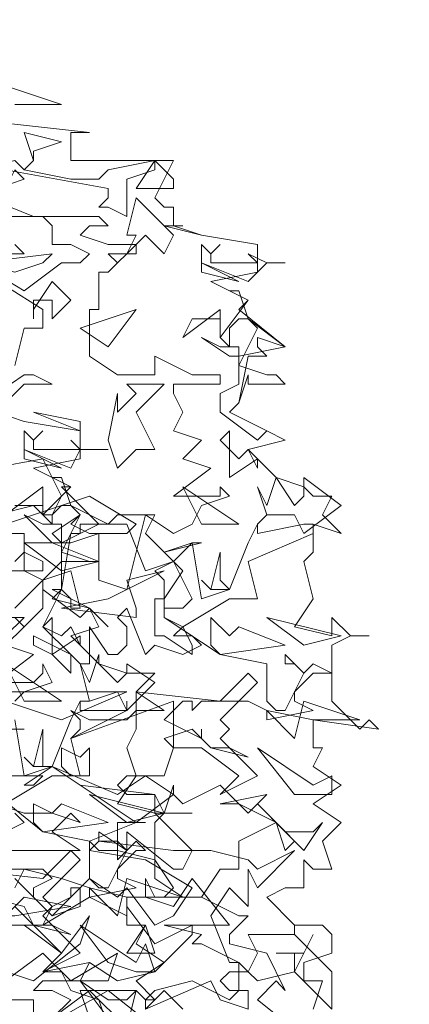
# Model space of a CAD drawing. Header units: millimetres. Extents: x 4234 to 4704, y 1542 to 2004.
# Tile 200 of 256: x 4429.34 to 4433.5, y 1919.63 to 1930.13. Entities that reach past the tile are written whole.
import ezdxf

# ---------------------------------------------------------------- set-up
doc = ezdxf.new("R2010")
doc.units = ezdxf.units.MM
doc.linetypes.add('DASHED', pattern=[19.05, 12.7, -6.35])
doc.layers.add('BOD', color=40, linetype='Continuous')
doc.layers.add('DIMENSIONS', color=7, linetype='Continuous')

# ---------------------------------------------------------------- blocks, each defined once
blk = doc.blocks.new('A$Cf9015526')
at = {"color": 116, "lineweight": 0, "true_color": 0x136734}
for points in [[(1.9098, 3.5309), (2.0431, 3.4865), (1.932, 3.4865)], [(1.9098, 3.4421), (2.1097, 3.4199), (2.0875, 3.4199), (2.0653, 3.4199), (2.0653, 3.3533), (2.3095, 3.3533), (2.2651, 3.2645), (2.2873, 3.2423), (2.3095, 3.2423), (2.3095, 3.1978), (2.2873, 3.1978), (2.3762, 3.1756), (2.5094, 3.1534), (2.5094, 3.0868), (2.3984, 3.0646), (2.4872, 3.0202), (2.465, 2.998), (2.576, 2.9091), (2.465, 2.8869), (2.465, 2.8647), (2.5316, 2.8425), (2.5538, 2.8425), (2.576, 2.8203), (2.4872, 2.8203), (2.4872, 2.8425), (2.465, 2.7759), (2.4428, 2.7537), (2.5316, 2.7093), (2.576, 2.6871), (2.4872, 2.6649), (2.5538, 2.5982), (2.6204, 2.576), (2.6427, 2.5538), (2.6871, 2.5538), (2.6649, 2.5094), (2.7093, 2.465), (2.6427, 2.4872), (2.6427, 2.4206), (2.6204, 2.3984), (2.6427, 2.3095), (2.5982, 2.2429), (2.6871, 2.2207), (2.6871, 2.2651), (2.7315, 2.2207), (2.7759, 2.2207), (2.7315, 2.2207), (2.6871, 2.1985), (2.6871, 2.0653), (2.7537, 1.9986), (2.7759, 2.0209), (2.7981, 1.9986), (2.6427, 2.0209), (2.6427, 1.9542), (2.6649, 1.9542), (2.6427, 1.9098), (2.7093, 1.8654), (2.6427, 1.821), (2.7093, 1.7766), (2.6649, 1.7322), (2.6871, 1.6655), (2.6427, 1.6655), (2.6204, 1.6877), (2.6204, 1.6211), (2.5982, 1.6211), (2.576, 1.6211), (2.5316, 1.5989), (2.5982, 1.5323), (2.6649, 1.5323), (2.6871, 1.5101), (2.6871, 1.4657), (2.6204, 1.4435), (2.6204, 1.4213), (2.6204, 1.3991), (2.6649, 1.3991), (2.6427, 1.3324)], [(1.932, 3.1534), (1.9542, 3.1312), (1.8654, 3.1312)], [(1.8432, 3.109), (1.9542, 3.0424), (2.0431, 3.109), (2.0875, 3.109), (2.1097, 3.1312), (2.0653, 3.1534), (2.0209, 3.1534), (2.0209, 3.1978), (1.9986, 3.22), (1.9542, 3.22), (2.1319, 3.22), (2.1541, 3.1978), (2.1097, 3.1978), (2.0875, 3.1756), (2.1541, 3.1534), (2.2207, 3.1534), (2.1541, 3.0868), (2.1319, 3.0868), (2.1319, 2.998), (2.1097, 2.998), (2.1097, 2.8869), (2.1763, 2.8425), (2.2651, 2.8425), (2.2651, 2.8869), (2.354, 2.8425), (2.3762, 2.8425), (2.4206, 2.8425), (2.4206, 2.8203), (2.3095, 2.8203), (2.3095, 2.7981), (2.3318, 2.7537), (2.3095, 2.7093), (2.3762, 2.6871), (2.3318, 2.6427), (2.3984, 2.6205), (2.3095, 2.5538), (2.3984, 2.5538), (2.4206, 2.5538), (2.4206, 2.576), (2.4428, 2.5538), (2.3762, 2.5316), (2.354, 2.4872), (2.3095, 2.465), (2.2429, 2.5094), (2.1985, 2.3318), (2.1319, 2.354), (2.1319, 2.465), (2.0653, 2.4428), (2.0431, 2.4428), (2.0209, 2.465), (2.0875, 2.5094), (2.0653, 2.4872), (2.1097, 2.465), (2.1319, 2.465), (2.1985, 2.465), (2.2207, 2.4872), (2.1097, 2.5538), (1.9098, 2.4872)], [(1.9098, 2.465), (1.9542, 2.465), (1.9542, 2.3762), (1.9986, 2.354), (2.0653, 2.3762), (2.0875, 2.2873), (2.0653, 2.2873), (2.0653, 2.3095), (2.0431, 2.3318), (1.9986, 2.2429), (2.0653, 2.1763), (2.0875, 2.1541), (2.1097, 2.1541), (2.1097, 2.2429), (2.1541, 2.1763), (2.1763, 2.1763), (2.1985, 2.1985), (2.1985, 2.2429), (2.1763, 2.2651), (2.1985, 2.2873), (2.2429, 2.1763), (2.2651, 2.1985), (2.3318, 2.1763), (2.3762, 2.1985), (2.354, 2.2207), (2.3095, 2.2207), (2.3318, 2.2429), (2.2873, 2.2651), (2.2873, 2.354), (2.2651, 2.3762), (2.3095, 2.3984), (2.2873, 2.4206), (2.3762, 2.4428), (2.354, 2.4428), (2.3095, 2.3984), (2.3318, 2.3762), (2.2873, 2.3095), (2.2873, 2.2651), (2.4206, 2.1763), (2.5316, 2.1541), (2.5316, 2.0653), (2.5538, 2.0431), (2.576, 2.0431), (2.6204, 2.1319), (2.5982, 2.1541), (2.576, 2.1541), (2.576, 2.1763), (2.6204, 2.1319), (2.6427, 2.1541), (2.6871, 2.1319), (2.6427, 2.1319), (2.5982, 2.0875), (2.5982, 2.0653), (2.6427, 2.0431), (2.5316, 2.0209), (2.5316, 2.0431), (2.4872, 2.0653), (2.3762, 2.0653), (2.354, 2.0431), (2.354, 2.0653), (2.3318, 2.0653), (2.2873, 2.0209), (2.3762, 1.9764), (2.3762, 1.9986), (2.3762, 1.9764), (2.3984, 1.9542), (2.4428, 1.9542), (2.4872, 1.932), (2.3984, 1.9542), (2.354, 1.9986), (2.2873, 1.9764), (2.3095, 1.9542), (2.2873, 1.8876), (2.2651, 1.8876), (2.1985, 1.8876), (2.1763, 1.8654), (2.1985, 1.8432), (2.2651, 1.8432), (2.0875, 1.8654), (2.0209, 1.9098), (1.9542, 1.8654), (1.9764, 1.8654), (1.9986, 1.8876), (1.9098, 1.8876)], [(1.8876, 1.821), (1.9542, 1.7988), (2.0209, 1.7988), (2.0875, 1.7766), (2.0653, 1.7988), (2.0209, 1.7544), (2.0875, 1.71), (1.8654, 1.71)], [(1.8876, 1.6655), (1.9986, 1.6655), (2.0209, 1.6433), (1.9764, 1.6211), (1.9764, 1.5989), (2.0209, 1.5545), (2.0653, 1.5989), (2.0653, 1.6211), (2.0875, 1.6211), (2.0875, 1.5767), (2.0209, 1.5545), (1.932, 1.6433)], [(1.932, 1.5323), (1.9764, 1.5323), (2.0431, 1.4657), (2.1097, 1.5545), (2.0875, 1.4879), (1.9764, 1.3991), (1.8432, 1.4435)], [(1.8876, 1.3102), (1.8654, 1.3546), (1.9764, 1.3546), (1.9764, 1.3102)], [(1.9986, 1.288), (2.1541, 1.3768), (2.2651, 1.288)], [(2.3318, 1.3324), (2.2873, 1.3768), (2.2651, 1.3546), (2.2429, 1.3546), (2.2651, 1.3768), (2.354, 1.3991), (2.4428, 1.3546), (2.465, 1.3768), (2.465, 1.4435), (2.3762, 1.4879), (2.354, 1.4879), (2.3762, 1.5101), (2.2873, 1.5323), (2.4428, 1.5323), (2.354, 1.6433), (2.3095, 1.5767), (2.2429, 1.5989), (2.2429, 1.6433), (2.2651, 1.5989), (2.2873, 1.5989), (2.3095, 1.6211), (2.2651, 1.6877), (2.1763, 1.71), (2.1319, 1.71), (2.1097, 1.7322), (2.2207, 1.7766), (2.2429, 1.7766), (2.2207, 1.7766), (2.1763, 1.7766), (2.1763, 1.71), (2.1763, 1.6877), (2.1985, 1.71), (2.1985, 1.7544), (2.3095, 1.6655), (2.3318, 1.6655), (2.354, 1.71), (2.2651, 1.7988), (2.2873, 1.7988), (2.3095, 1.8654), (2.3095, 1.8432), (2.3318, 1.821), (2.4206, 1.8654), (2.4872, 1.7988), (2.5094, 1.821), (2.576, 1.7544), (2.6427, 1.7544), (2.6649, 1.7766), (2.6204, 1.71), (2.5538, 1.7766), (2.465, 1.7322), (2.465, 1.6655), (2.4206, 1.6655), (2.3762, 1.5989), (2.465, 1.5545), (2.4872, 1.5545), (2.4428, 1.5101), (2.4428, 1.4879), (2.5316, 1.4657), (2.576, 1.3768), (2.5538, 1.3991), (2.5094, 1.3546), (2.6204, 1.2658)], [(1.9098, 2.1985), (1.9542, 2.2429), (1.932, 2.2651), (1.9542, 2.2429), (1.9986, 2.2873), (1.9986, 2.3318), (1.9986, 2.354), (1.932, 2.2873)], [(1.7988, 2.4872), (1.9764, 2.5316), (1.9986, 2.5094), (2.0209, 2.5094), (2.0431, 2.5538), (1.9986, 2.6427), (1.7544, 2.5982)], [(1.932, 2.8647), (1.9542, 2.9536), (1.9764, 2.9536), (1.9986, 2.9536), (1.9986, 2.998), (1.821, 3.109)], [(1.8876, 2.7537), (1.9542, 2.7315), (2.0875, 2.7093), (2.0875, 2.6427), (1.9764, 2.6205), (2.0653, 2.576), (2.0431, 2.576), (2.1319, 2.4872), (2.0431, 2.4428), (2.0431, 2.4206), (2.1097, 2.3984), (2.1319, 2.3984), (2.0653, 2.3984), (2.0431, 2.3984), (2.0431, 2.3318), (2.0209, 2.3095), (2.1097, 2.2873), (2.1319, 2.2429), (2.0653, 2.2207), (2.1319, 2.1541), (2.1985, 2.1319), (2.2207, 2.1319), (2.2651, 2.1319), (2.2207, 2.0875), (2.2873, 2.0431), (2.2207, 2.0431), (2.2207, 1.9986), (2.1985, 1.9542), (2.2207, 1.8876), (2.1763, 1.821), (2.2651, 1.7988), (2.2651, 1.8432), (2.2873, 1.7988), (2.354, 1.7988), (2.2873, 1.7988), (2.2651, 1.7766), (2.2651, 1.6433), (2.3318, 1.5989), (2.354, 1.5989), (2.3762, 1.5989), (2.1985, 1.5989), (2.1985, 1.5323), (2.2429, 1.5323), (2.2207, 1.4879), (2.2873, 1.4435), (2.2207, 1.3991), (2.2651, 1.3546), (2.2429, 1.3324)], [(1.932, 2.3984), (1.9542, 2.4206), (1.9986, 2.3984), (1.9986, 2.3762), (1.8876, 2.3762)], [(1.8876, 2.2651), (1.9542, 2.2651), (1.9098, 2.2207)], [(1.9098, 2.1985), (1.9764, 2.1763), (1.8876, 2.1097), (1.9764, 2.1097), (1.9986, 2.1319), (1.9986, 2.1541), (2.0209, 2.1097), (1.9542, 2.0875), (1.932, 2.0653)], [(1.9098, 1.7544), (1.9542, 1.7766), (1.932, 1.7988)], [(1.8654, 1.9986), (1.9542, 1.9986), (1.932, 1.9986)], [(1.8876, 1.8432), (1.9986, 1.7544), (2.1097, 1.7322), (2.1097, 1.6433), (2.1319, 1.6211), (2.1541, 1.6211), (2.1985, 1.71), (2.1763, 1.7322), (2.1319, 1.7322), (2.1319, 1.7544), (2.1985, 1.71), (2.2207, 1.7322), (2.2429, 1.71), (2.2207, 1.71), (2.1763, 1.6655), (2.1763, 1.6433), (2.2207, 1.6211), (2.1097, 1.5989), (2.1097, 1.6211), (2.0431, 1.6433), (1.9542, 1.6655), (1.932, 1.6211)], [(1.8654, 1.5989), (1.9542, 1.5767), (1.9764, 1.5323), (2.0209, 1.5323), (2.0653, 1.5101), (1.9764, 1.5323), (1.932, 1.5767)], [(1.932, 1.3102), (1.8654, 1.3991), (1.8876, 1.4435), (1.8876, 1.4213), (1.9098, 1.3991), (1.9986, 1.4657), (2.0653, 1.3991), (2.0875, 1.3991), (2.1541, 1.3546), (2.1985, 1.3546), (2.2207, 1.3768), (2.1985, 1.288), (2.1097, 1.3768), (2.0209, 1.3102)], [(1.9098, 2.5094), (1.9986, 2.576), (1.9986, 2.5094), (2.0653, 2.576), (2.0209, 2.5982), (2.0431, 2.5982), (2.0653, 2.5316), (2.1541, 2.4872), (2.0875, 2.4872), (2.0875, 2.465), (2.0653, 2.465), (2.0431, 2.3318), (2.0209, 2.3318), (2.1097, 2.2873), (2.1541, 2.2429), (2.1097, 2.2873), (2.0875, 2.2651), (1.9986, 2.3318), (1.9986, 2.354), (2.0431, 2.3984), (2.0431, 2.4206), (2.0875, 2.5094), (2.0653, 2.5316), (2.0431, 2.5316), (2.0209, 2.5094), (2.0209, 2.4872), (1.9986, 2.5094), (1.9986, 2.5316), (1.932, 2.5316)], [(1.932, 2.0209), (1.9542, 1.8876), (2.0209, 1.9098), (2.0653, 2.0209), (2.0875, 2.0653), (2.0875, 2.0431), (2.1985, 2.0431), (2.1985, 2.0653), (2.1985, 2.0431), (2.0653, 1.9764), (2.0875, 1.8876), (2.0209, 1.8876), (1.9098, 1.821)], [(2.0209, 1.3102), (2.0653, 1.3546), (2.0209, 1.3768), (1.9764, 1.3768), (1.9986, 1.3991), (2.0875, 1.3991), (2.1097, 1.4435), (2.1763, 1.3991), (2.2651, 1.4213), (2.354, 1.5101), (2.354, 1.5323), (2.2651, 1.4879), (2.1985, 1.5767), (2.1985, 1.5545), (2.1097, 1.5989), (1.9986, 1.5323), (2.0209, 1.5767), (2.0653, 1.5989), (2.1097, 1.6433), (2.1763, 1.5989), (2.1985, 1.6211), (2.2651, 1.5323), (2.3095, 1.5545), (2.354, 1.6211), (2.2429, 1.6877), (2.1097, 1.71), (2.1319, 1.7322), (2.3095, 1.71), (2.3984, 1.71), (2.4872, 1.6877), (2.5094, 1.6655), (2.5982, 1.71), (2.5094, 1.6211), (2.4872, 1.6655), (2.4872, 1.5767), (2.4428, 1.6211), (2.3984, 1.5545), (2.4428, 1.4435), (2.465, 1.4435), (2.4872, 1.4213), (2.5094, 1.4657), (2.4872, 1.5101), (2.5982, 1.5101), (2.5982, 1.5323), (2.5982, 1.5101), (2.6871, 1.4213), (2.6871, 1.3324), (2.5982, 1.4213), (2.5094, 1.3991), (2.4872, 1.4213), (2.4428, 1.4213), (2.4206, 1.3991), (2.4428, 1.3768), (2.4872, 1.3768), (2.4872, 1.3324), (2.4206, 1.3546), (2.3984, 1.3991), (2.2429, 1.3324), (2.2429, 1.3546), (2.2207, 1.3768), (2.0875, 1.3768), (2.1097, 1.3102)]]:
    blk.add_lwpolyline(points, dxfattribs=at)
for points in [[(1.9764, 3.3755), (1.9764, 3.3533), (1.9542, 3.3311), (2.0653, 3.3089), (2.1319, 3.3089), (2.1541, 3.3311), (2.2651, 3.3533), (2.2651, 3.3311), (2.1985, 3.3089), (2.1985, 3.22), (2.1541, 3.2423), (2.1319, 3.2423), (2.1541, 3.2645), (2.1541, 3.2867), (1.9098, 3.3311), (1.8654, 3.2867), (1.7544, 3.3089), (1.932, 3.3533), (1.9542, 3.3311), (1.9764, 3.3533), (1.9542, 3.4199), (2.0431, 3.3977)], [(2.3095, 3.2867), (2.2207, 3.2867), (2.2651, 3.3533), (2.3095, 3.3089)], [(1.8876, 3.2867), (1.8654, 3.2645), (1.9764, 3.22), (1.8654, 3.22), (1.8654, 3.2423), (1.7988, 3.2423), (1.8432, 3.2867), (1.9098, 3.2867), (1.932, 3.3311), (1.9542, 3.3089)], [(2.2873, 3.1312), (2.2429, 3.1756), (2.2207, 3.1534), (2.2207, 3.1312), (2.1985, 3.1312), (2.1763, 3.109), (2.1541, 3.1312), (2.1985, 3.1312), (2.2207, 3.1756), (2.1985, 3.1756), (2.2207, 3.2645), (2.3095, 3.1756)], [(2.3095, 3.1978), (2.3762, 3.1756), (2.3095, 3.1978), (2.2873, 3.1978), (2.3318, 3.1978)], [(2.4206, 3.1534), (2.3984, 3.1312), (2.3984, 3.109), (2.4872, 3.109), (2.5094, 3.109), (2.4872, 3.1312), (2.5316, 3.109), (2.576, 3.109), (2.5316, 3.109), (2.4872, 3.0646), (2.3762, 3.109), (2.3762, 3.1534), (2.3984, 3.1312)], [(1.932, 3.0868), (1.8432, 3.109), (2.0209, 3.1312), (1.9986, 3.109)], [(2.3762, 3.0868), (2.3762, 3.109), (2.465, 3.0646)], [(2.0209, 2.9758), (2.0209, 3.0202), (1.9986, 3.0202), (1.9764, 3.0202), (1.9764, 2.9758), (1.9764, 2.998), (2.0209, 3.0646), (2.0653, 3.0202)], [(2.4872, 2.9758), (2.576, 2.9091), (2.5094, 2.9314), (2.5094, 2.9091), (2.5316, 2.8869), (2.4872, 2.8869), (2.465, 2.7759), (2.4428, 2.7537), (2.5316, 2.7093), (2.576, 2.6871), (2.5316, 2.7093), (2.5094, 2.6871), (2.4206, 2.7537), (2.4206, 2.7981), (2.465, 2.8203), (2.465, 2.8647), (2.5094, 2.9536), (2.4872, 2.9758), (2.465, 2.9758), (2.4428, 2.9536), (2.4428, 2.9091), (2.4206, 2.9314), (2.4206, 2.9758), (2.354, 2.9758), (2.3318, 2.9314), (2.4206, 2.998), (2.4206, 2.9536), (2.4206, 2.9314), (2.4872, 3.0202), (2.4428, 3.0424), (2.465, 3.0424)], [(2.0875, 2.9536), (2.2207, 2.998), (2.1541, 2.9091)], [(2.4428, 2.9091), (2.465, 2.9091), (2.465, 2.8869), (2.4428, 2.8869), (2.3762, 2.9314), (2.4206, 2.9091)], [(2.0209, 2.8203), (1.9542, 2.8203), (1.9098, 2.7759), (1.8876, 2.7981), (1.9542, 2.8425), (1.9764, 2.8425)], [(2.2207, 2.7537), (2.2651, 2.6649), (2.2207, 2.6649), (2.1763, 2.6205), (2.1541, 2.6871), (2.1763, 2.7981), (2.1763, 2.7759), (2.1763, 2.7537), (2.2207, 2.7981), (2.1985, 2.8203), (2.2873, 2.8203)], [(1.8876, 2.7537), (1.9542, 2.7315), (1.8876, 2.7537), (1.8654, 2.7759), (1.9098, 2.7759)], [(2.0875, 2.7093), (1.9764, 2.7537), (2.0875, 2.7315)], [(1.9986, 2.7093), (1.9764, 2.6871), (1.9764, 2.6649), (2.0653, 2.6649), (2.0875, 2.6649), (2.0653, 2.6871), (2.0875, 2.6649), (2.1541, 2.6649), (2.0875, 2.6649), (2.0653, 2.6205), (1.9542, 2.6649), (1.9542, 2.7093), (1.9764, 2.6871)], [(2.465, 2.6427), (2.4872, 2.6649), (2.5094, 2.6205), (2.5094, 2.6427), (2.4428, 2.5982), (2.4428, 2.7093), (2.4206, 2.6871)], [(1.9542, 2.6427), (1.9542, 2.6649), (2.0431, 2.6205)], [(2.5982, 2.5316), (2.6204, 2.5538), (2.6204, 2.5982), (2.7093, 2.5316), (2.6204, 2.465), (2.5982, 2.5094), (2.5316, 2.5094), (2.5094, 2.4872), (2.5316, 2.5094), (2.5094, 2.576), (2.5316, 2.5316), (2.5538, 2.5982)], [(2.465, 2.4872), (2.3318, 2.576), (2.3762, 2.4872)], [(2.0209, 2.4872), (2.0431, 2.4872), (2.0431, 2.4428), (2.0209, 2.4428), (1.9542, 2.5094), (1.9986, 2.4872)], [(2.2429, 2.465), (2.2873, 2.4206), (2.354, 2.4428), (2.3762, 2.3095), (2.4428, 2.3318), (2.4872, 2.4428), (2.5094, 2.4872), (2.5094, 2.465), (2.6204, 2.4872), (2.6427, 2.4872), (2.6427, 2.465), (2.4872, 2.3984), (2.5094, 2.3095), (2.4428, 2.3095), (2.3318, 2.2429), (2.354, 2.1985), (2.354, 2.1763), (2.2873, 2.2207), (2.2651, 2.2207), (2.2651, 2.3095), (2.2873, 2.3095), (2.2873, 2.2873), (2.3318, 2.2873), (2.354, 2.3095), (2.3095, 2.3984), (2.2429, 2.3762), (2.1985, 2.4872), (2.1541, 2.4872), (2.1763, 2.5094), (2.2651, 2.5094)], [(2.0431, 2.3762), (1.9542, 2.4428), (1.9764, 2.4428), (2.0209, 2.4428), (2.1319, 2.3984)], [(2.4428, 2.3318), (2.3984, 2.3318), (2.3762, 2.354), (2.3984, 2.3318), (2.4206, 2.4206), (2.4206, 2.354)], [(2.2207, 2.2651), (2.0431, 2.2873), (2.1541, 2.3095), (2.2873, 2.3762), (2.1985, 2.354), (2.2207, 2.2873)], [(2.0431, 2.2207), (2.0653, 2.2429), (2.0875, 2.1985), (2.0875, 2.2207), (2.0209, 2.1763), (2.0209, 2.2651), (1.9986, 2.2429)], [(2.465, 2.2429), (2.576, 2.1985), (2.4206, 2.1763), (2.3984, 2.1985), (2.3984, 2.2651), (2.4428, 2.2207)], [(2.7093, 2.2207), (2.5316, 2.2651), (2.6204, 2.1985)], [(2.0653, 2.1319), (2.0209, 2.1763), (1.9764, 2.1985), (1.9764, 2.2207), (2.0653, 2.1763)], [(2.1763, 2.1097), (2.1985, 2.1319), (2.1985, 2.1541), (2.2651, 2.1097), (2.1985, 2.0431), (2.1763, 2.0875), (2.1097, 2.0653), (2.0875, 2.0653), (2.1097, 2.0653), (2.0875, 2.1541), (2.1097, 2.1097), (2.1319, 2.1763), (2.1319, 2.1541)], [(2.0431, 2.0653), (1.9098, 2.1541), (1.9542, 2.0653)], [(2.4206, 2.0209), (2.4428, 1.9986), (2.4206, 1.9764), (2.5094, 1.8876), (2.4206, 1.8432), (2.465, 1.8876), (2.3762, 1.9542), (2.3095, 1.9542), (2.3095, 2.0653), (2.0653, 1.9764), (2.0875, 1.9986), (2.0875, 2.0209), (2.0653, 2.0431), (2.1097, 2.0209), (2.1985, 2.0209), (2.2207, 2.0431), (2.2207, 2.0875), (2.4206, 2.0653), (2.4872, 2.1319), (2.5094, 2.1097)], [(2.0431, 2.0209), (1.9098, 2.0653), (1.8654, 2.0431), (1.8432, 2.0209), (1.8432, 1.9764), (1.821, 1.9986), (1.7544, 1.9764), (1.7544, 1.9986), (1.8432, 2.0209), (1.821, 2.0431), (1.8876, 2.0875), (2.1985, 2.0875)], [(2.6427, 2.0209), (2.5316, 2.0431), (2.5982, 1.9764), (2.6204, 2.0653), (2.7537, 2.0209)], [(2.0209, 1.9098), (1.9764, 1.9098), (1.9542, 1.932), (1.9764, 1.9098), (1.9986, 1.9986), (1.9986, 1.9098)], [(2.1097, 1.9542), (2.1097, 1.8876), (2.0653, 1.8876), (2.0431, 1.9098), (2.0431, 1.9542), (2.0875, 1.932)], [(2.6871, 1.8876), (2.6871, 1.8432), (2.6427, 1.8432), (2.5982, 1.8432), (2.5094, 1.9542), (2.6427, 1.8654)], [(2.2207, 1.7766), (2.0209, 1.9098), (2.1763, 1.8432), (2.2429, 1.8876), (2.3095, 1.8432)], [(2.2873, 1.7988), (2.1097, 1.8432), (2.1985, 1.7766)], [(2.5982, 1.7322), (2.576, 1.71), (2.5538, 1.7766), (2.5094, 1.7988), (2.465, 1.821), (2.4206, 1.821), (2.5316, 1.8432), (2.5094, 1.821)], [(2.0431, 1.821), (2.1541, 1.7766), (1.9986, 1.7544), (1.9764, 1.7766), (1.9764, 1.821), (2.0209, 1.7988)], [(1.9986, 1.5989), (2.0209, 1.5767), (1.9986, 1.5545), (2.0875, 1.4657), (1.9986, 1.4213), (2.0431, 1.4657), (1.9542, 1.5323), (1.8876, 1.5323), (1.8876, 1.6433), (1.6655, 1.5545), (1.6655, 1.5767), (1.6655, 1.5989), (1.6655, 1.6211), (1.6877, 1.5989), (1.7766, 1.5989), (1.7988, 1.6211), (1.7988, 1.6655), (1.9986, 1.6433), (2.0653, 1.71), (2.0875, 1.6877)], [(2.1985, 1.5989), (2.1097, 1.6211), (2.1763, 1.5545), (2.1985, 1.6433), (2.3318, 1.5989)], [(1.932, 1.5545), (1.8432, 1.5545), (1.9098, 1.5545), (1.9542, 1.5989), (2.0653, 1.5767)], [(2.2429, 1.4879), (2.2651, 1.4213), (2.2207, 1.4213), (2.1541, 1.4435), (2.0875, 1.5323), (2.2207, 1.4435)], [(2.1985, 1.4657), (2.2429, 1.5323), (2.2651, 1.4657)], [(2.5982, 1.4657), (2.5538, 1.4657), (2.6204, 1.4657), (2.6427, 1.5101), (2.5982, 1.4213)], [(2.0653, 1.3991), (2.1763, 1.4657), (2.1541, 1.3991)], [(2.1541, 1.3102), (2.1541, 1.288), (2.1319, 1.3546), (2.0653, 1.3768), (2.0431, 1.4213), (1.9986, 1.4213), (2.1097, 1.4435), (2.0875, 1.3991)]]:
    blk.add_lwpolyline(points, close=True, dxfattribs=at)

msp = doc.modelspace()

# ---------------------------------------------------------------- hatches: boundary and pattern name
at = {"layer": 'DIMENSIONS'}
h = msp.add_hatch(dxfattribs=at)
h.set_pattern_fill('GRASS', color=256, scale=0.5)
h.set_pattern_definition([(90, (3399.144, -158.445), (-8.980256, 8.980256), [2.38125, -15.57926]), (45, (3399.144, -158.445), (-8.980256, 8.980256), [2.38125, -10.31875]), (135, (3399.144, -158.445), (-8.980256, -8.980256), [2.38125, -10.31875])])
h.paths.add_polyline_path([(4417.642, 1844.325), (4423.295, 1838.251), (4434.997, 1847.63), (4469.633, 1855.411), (4513.149, 1877.657), (4531.91, 1892.866), (4546.887, 1910.457), (4556.576, 1922.748), (4577.553, 1933.381), (4592.745, 1936.647), (4614.987, 1937.27), (4624.025, 1937.27), (4633.352, 1938.711), (4636.398, 1940.231), (4631.843, 1952.387, 0.161807)])
h.paths.add_polyline_path([(4631.843, 1952.387), (4629.875, 1957.638), (4629.402, 1957.362), (4621.324, 1958.355), (4615.855, 1959.613), (4597.306, 1970.684), (4571.563, 1964.436), (4571.563, 1952.35), (4556.657, 1951.293), (4533.205, 1949.701), (4514.014, 1931.759), (4500.094, 1928.388), (4467.514, 1910.265), (4457.649, 1889.768), (4440.095, 1876.858), (4418.61, 1858.458), (4410.164, 1852.361), (4417.642, 1844.325, -0.161807)])
h.paths.add_polyline_path([(4548.079, 1916.6), (4552.857, 1929.938), (4546.693, 1932.146), (4541.915, 1918.808)], flags=24)
h.paths.add_polyline_path([(4503.056, 1883.274), (4507.833, 1896.612), (4501.67, 1898.82), (4496.892, 1885.482)], flags=24)
h.paths.add_polyline_path([(4451.737, 1857.409), (4456.514, 1870.747), (4450.351, 1872.954), (4445.573, 1859.617)], flags=24)
h.paths.add_polyline_path([(4412.993, 1854.337), (4417.077, 1849.949), (4419.339, 1852.055), (4415.256, 1856.442)], flags=24)
h.paths.add_polyline_path([(4596.347, 1950.181), (4601.125, 1963.518), (4594.961, 1965.726), (4590.184, 1952.389)], flags=24)
h.paths.add_polyline_path([(4509.799, 1914.44), (4520.772, 1919.976), (4517.122, 1927.21), (4506.149, 1921.675)], flags=24)
h.paths.add_polyline_path([(4321.655, 1898.427), (4326.034, 1896.392), (4327.337, 1899.195), (4322.958, 1901.23)], flags=9)
h.paths.add_polyline_path([(4333.436, 1891.996), (4338.276, 1888.46), (4340.1, 1890.956), (4335.26, 1894.492)], flags=9)
h.paths.add_polyline_path([(4351.195, 1875.643), (4355.521, 1871.494), (4357.661, 1873.726), (4353.334, 1877.874)], flags=9)
h.paths.add_polyline_path([(4373.922, 1853.781), (4378.272, 1849.657), (4380.399, 1851.901), (4376.049, 1856.024)], flags=9)
h.paths.add_polyline_path([(4389.205, 1846.109), (4392.546, 1849.595), (4390.314, 1851.734), (4386.973, 1848.248)], flags=9)
h.paths.add_polyline_path([(4407.974, 1825.893), (4411.638, 1829.038), (4409.624, 1831.383), (4405.961, 1828.238)], flags=9)
h.paths.add_polyline_path([(4405.697, 1823.188), (4408.835, 1819.518), (4411.185, 1821.527), (4408.046, 1825.197)], flags=9)
h.paths.add_polyline_path([(4412.076, 1813.536), (4414.857, 1808.226), (4417.596, 1809.66), (4414.815, 1814.97)], flags=9)
h.paths.add_polyline_path([(4306.063, 1735.531), (4308.37, 1742.308), (4305.444, 1743.304), (4303.137, 1736.527)], flags=9)
h.paths.add_polyline_path([(4289.124, 1902.077), (4295.062, 1902.894), (4294.64, 1905.956), (4288.702, 1905.139)], flags=9)
h.paths.add_polyline_path([(4305.67, 1902.469), (4311.525, 1901.187), (4312.186, 1904.206), (4306.331, 1905.488)], flags=9)
h.paths.add_polyline_path([(4434.212, 1813.221), (4438.6, 1817.304), (4436.494, 1819.567), (4432.106, 1815.483)], flags=9)
h.paths.add_polyline_path([(4381.102, 1865.727), (4385.185, 1861.34), (4387.448, 1863.446), (4383.365, 1867.833)], flags=9)
h.paths.add_polyline_path([(4421.978, 1821.805), (4426.062, 1817.417), (4428.324, 1819.523), (4424.241, 1823.911)], flags=9)
h.paths.add_polyline_path([(4410.395, 1823.868), (4413.93, 1827.157), (4411.824, 1829.42), (4408.289, 1826.131)], flags=9)
h.paths.add_polyline_path([(4387.391, 1817.486), (4392.169, 1830.823), (4386.005, 1833.031), (4381.227, 1819.694)], flags=9)
h.paths.add_polyline_path([(4347.973, 1750.06), (4352.75, 1763.397), (4346.587, 1765.605), (4341.809, 1752.268)], flags=9)
h.paths.add_polyline_path([(4341.432, 1678.315), (4346.21, 1691.652), (4340.046, 1693.86), (4335.269, 1680.523)], flags=9)
h.paths.add_polyline_path([(4323.367, 1583.702), (4328.145, 1597.039), (4321.981, 1599.247), (4317.204, 1585.909)], flags=9)
h.paths.add_polyline_path([(4335.365, 1700.446), (4339.979, 1713.328), (4330.825, 1716.607), (4326.211, 1703.726)], flags=9)
h.paths.add_polyline_path([(4396.179, 1839.031), (4404.655, 1830.211), (4406.861, 1832.33), (4398.385, 1841.151)], flags=9)
h.paths.add_polyline_path([(4396.433, 1860.296), (4402.629, 1853.776), (4403.712, 1854.806), (4397.517, 1861.325)], flags=9)
h.paths.add_polyline_path([(4349.014, 1900.377), (4363.585, 1891.161), (4365.102, 1893.559), (4350.531, 1902.776)], flags=9)
h.paths.add_polyline_path([(4438.666, 1769.752), (4437.611, 1764.115), (4441.328, 1763.419), (4442.383, 1769.056)], flags=9)
h.paths.add_polyline_path([(4432.339, 1775.082), (4431.592, 1769.395), (4435.341, 1768.902), (4436.089, 1774.588)], flags=9)
h.paths.add_polyline_path([(4446.576, 1765.01), (4445.473, 1759.382), (4449.184, 1758.654), (4450.287, 1764.282)], flags=9)
h.paths.add_polyline_path([(4333.28, 1902.136), (4338.08, 1900.158), (4339.521, 1903.654), (4334.722, 1905.632)], flags=9)
h.paths.add_polyline_path([(4335.517, 1907.037), (4340.858, 1904.947), (4342.235, 1908.469), (4336.895, 1910.559)], flags=9)
h.paths.add_polyline_path([(4338.313, 1912.555), (4343.753, 1910.74), (4344.95, 1914.327), (4339.509, 1916.142)], flags=9)
h.paths.add_polyline_path([(4390.585, 1863.01), (4393.613, 1859.818), (4396.592, 1862.643), (4393.563, 1865.836)], flags=9)
h.paths.add_polyline_path([(4431.119, 1819.228), (4434.15, 1816.033), (4437.129, 1818.858), (4434.097, 1822.054)], flags=9)
h.paths.add_polyline_path([(4421.135, 1830.165), (4424.164, 1826.973), (4427.142, 1829.798), (4424.114, 1832.991)], flags=9)
h.paths.add_polyline_path([(4410.884, 1841.214), (4413.913, 1838.022), (4416.891, 1840.847), (4413.863, 1844.04)], flags=9)
h.paths.add_polyline_path([(4400.588, 1852.195), (4403.617, 1849.002), (4406.596, 1851.828), (4403.567, 1855.02)], flags=9)
h.paths.add_polyline_path([(4378.865, 1874.762), (4381.896, 1871.566), (4384.875, 1874.392), (4381.843, 1877.588)], flags=9)

# ---------------------------------------------------------------- linework, layer by layer
at = {"layer": 'DIMENSIONS', "linetype": 'DASHED', "lineweight": 5}
msp.add_arc((4687.332, 1576.07), 380.386, 98.38805, 135.15279, dxfattribs=at)

# ---------------------------------------------------------------- block references
at = {"layer": 'BOD', "xscale": 4.480026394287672, "yscale": 4.480026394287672, "zscale": 4.480026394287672}
msp.add_blockref('A$Cf9015526', (4420.633, 1913.606, 480.917), dxfattribs=at)

doc.saveas('drawing.dxf')
